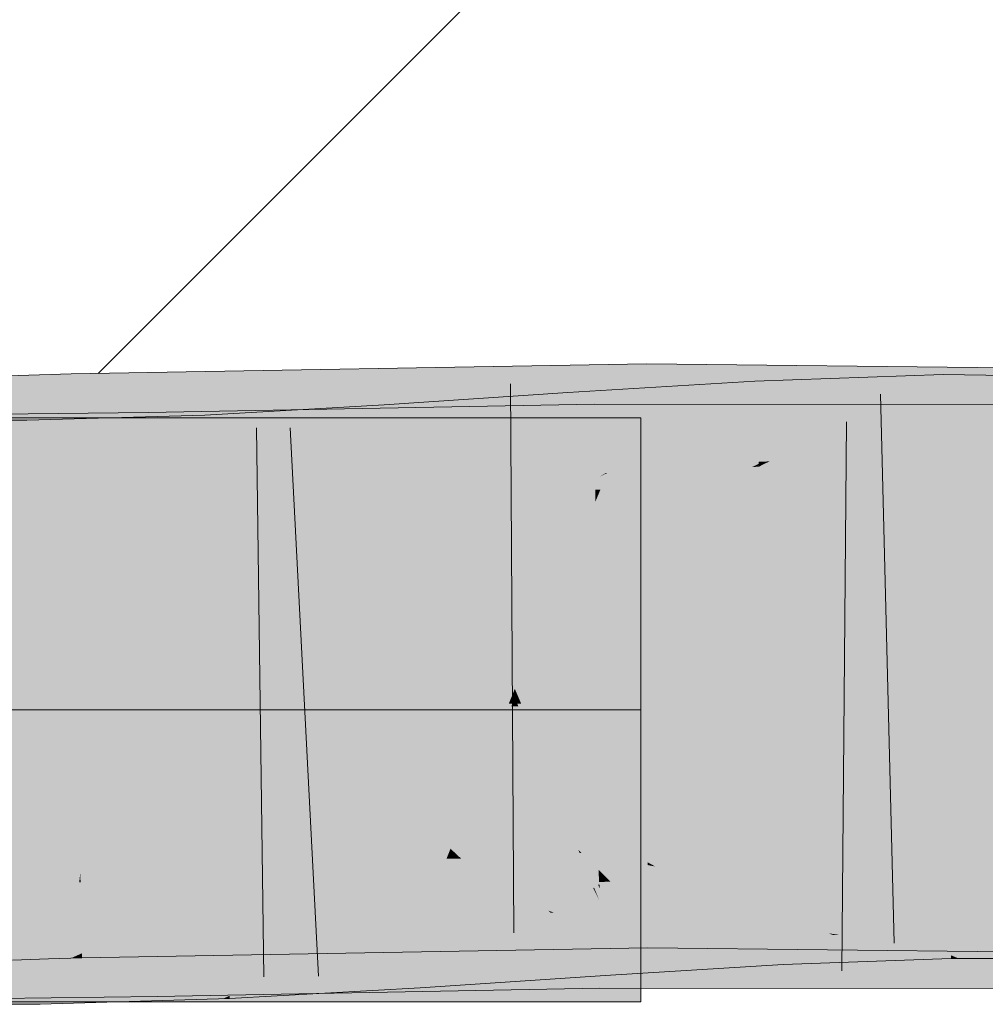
# Model space of a CAD drawing. Extents: x -620 to 300, y 62 to 1162.
# Tile 176 of 256: x 175.91 to 176.323, y 828.6 to 829.022. Entities that reach past the tile are written whole.
import ezdxf
from ezdxf.lldxf.tags import DXFTag

# ---------------------------------------------------------------- set-up
doc = ezdxf.new("R2010")
doc.units = 0
doc.layers.get('0').update_dxf_attribs({"lineweight": 13})
for name, color, linetype, lineweight, true_color in [('E_Detail_Wandschraffur', 7, 'Continuous', 5, 0xc0c0c0), ('E_Leerrohr 25-A06G955E8I', 7, 'Continuous', 9, 0xff8000), ('E_Leerrohr 25-Shading', 7, 'Continuous', 9, 0xff8000)]:
    doc.layers.add(name, color=color, linetype=linetype, lineweight=lineweight, true_color=true_color)
tags = doc.linetypes.add('STRICHPUNKT2-A06G955F8I', pattern=[12.7, 6.35, -3.175, 0, -3.175]).pattern_tags.tags
tags[10:11] = [DXFTag(74, 4), DXFTag(75, 0), DXFTag(340, '0'), DXFTag(46, 0.0), DXFTag(50, 0.0), DXFTag(44, 0.0), DXFTag(45, 0.0)]
tags[8:9] = [DXFTag(74, 4), DXFTag(75, 0), DXFTag(340, '0'), DXFTag(46, 0.0), DXFTag(50, 0.0), DXFTag(44, 0.0), DXFTag(45, 0.0)]
tags[6:7] = [DXFTag(74, 4), DXFTag(75, 0), DXFTag(340, '0'), DXFTag(46, 0.0), DXFTag(50, 0.0), DXFTag(44, 0.0), DXFTag(45, 0.0)]
tags[4:5] = [DXFTag(74, 4), DXFTag(75, 0), DXFTag(340, '0'), DXFTag(46, 0.0), DXFTag(50, 0.0), DXFTag(44, 0.0), DXFTag(45, 0.0)]

# ---------------------------------------------------------------- blocks, each defined once
blk = doc.blocks.new('Shading-A06G94UZ8I', base_point=(176.13742, 828.71082))
at = {"layer": 'E_Leerrohr 25-Shading', "color": 43, "true_color": 0xd7ab7f}
for points in [[(175.93169, 828.87036), (175.99661, 828.87152), (175.93169, 828.87036)], [(175.93169, 828.87036), (176.07025, 828.83966), (175.99661, 828.87152), (176.07651, 828.83978)], [(176.12318, 828.84045), (176.17815, 828.84631), (175.99661, 828.87152), (176.17809, 828.87469)], [(176.12318, 828.84045), (175.99661, 828.87152), (176.07727, 828.83948)], [(176.24661, 828.8739), (176.17809, 828.87469), (176.17815, 828.84631)], [(176.17815, 828.84631), (176.17815, 828.84167), (176.24661, 828.8739), (176.18484, 828.84155)], [(176.24661, 828.8739), (176.18484, 828.84155), (176.24312, 828.84558), (176.20599, 828.84131)], [(176.24661, 828.8739), (176.24312, 828.84558), (176.31161, 828.87317)], [(176.31161, 828.87317), (176.24312, 828.84558), (176.43652, 828.87183), (176.43619, 828.86792)], [(175.91364, 828.86981), (175.89766, 828.8692), (175.91475, 828.83673), (175.89885, 828.83575)], [(175.93169, 828.87036), (175.91364, 828.86981), (175.93228, 828.83765), (175.91475, 828.83673)], [(176.07025, 828.83966), (175.93169, 828.87036), (176.01149, 828.83868)], [(176.00827, 828.83997), (175.93169, 828.87036), (175.93228, 828.83765)], [(176.16045, 828.82788), (176.22433, 828.86725), (176.14665, 828.8269), (176.14438, 828.86237)], [(176.22478, 828.85815), (176.22433, 828.86725), (176.16121, 828.82794), (176.16045, 828.82788)], [(176.24661, 828.86804), (176.22433, 828.86725), (176.22478, 828.85815)], [(176.24983, 828.84253), (176.30495, 828.87012), (176.22478, 828.85815), (176.24661, 828.86804)], [(176.3054, 828.83612), (176.30498, 828.86737), (176.23062, 828.83289), (176.24983, 828.84253)], [(176.24312, 828.84558), (176.3504, 828.83936), (176.43619, 828.86792), (176.43369, 828.83905)], [(176.30498, 828.86737), (176.30495, 828.87012), (176.24983, 828.84253)], [(176.31161, 828.87), (176.30495, 828.87012), (176.30498, 828.86737)], [(176.31085, 828.83569), (176.39267, 828.86884), (176.30498, 828.86737), (176.31161, 828.87)], [(176.31085, 828.83569), (176.30498, 828.86737), (176.30542, 828.83569)], [(176.38937, 828.83521), (176.39267, 828.86884), (176.31085, 828.83569)], [(176.14438, 828.86237), (176.06564, 828.85706), (176.08501, 828.82166), (176.06746, 828.82776)], [(176.14665, 828.8269), (176.14438, 828.86237), (176.08531, 828.8219)], [(176.08501, 828.81946), (176.1561, 828.82074), (175.99661, 828.85443), (176.15576, 828.85736)], [(176.03021, 828.85504), (175.99661, 828.85315), (176.03075, 828.84094)], [(176.06746, 828.82776), (176.06564, 828.85706), (176.03075, 828.84094), (176.03021, 828.85504)], [(176.1561, 828.82074), (176.15823, 828.82074), (176.15576, 828.85736), (176.24661, 828.8573)], [(176.24661, 828.8573), (176.15823, 828.82074), (176.31161, 828.8573), (176.22324, 828.82074)], [(176.22601, 828.8327), (176.22478, 828.85815), (176.16122, 828.82794)], [(176.22324, 828.82074), (176.34915, 828.82068), (176.31161, 828.8573), (176.35001, 828.85724)], [(176.22824, 828.83282), (176.24983, 828.84253), (176.22601, 828.8327), (176.22478, 828.85815)], [(175.78162, 828.815), (175.96519, 828.81726), (175.93163, 828.85345), (175.96484, 828.84009)], [(175.78162, 828.815), (175.93163, 828.85345), (175.78162, 828.85162)], [(175.8934, 828.85052), (175.89333, 828.8139), (175.91269, 828.85052), (175.91353, 828.8139)], [(175.93163, 828.85107), (175.91269, 828.85052), (175.99042, 828.8161), (175.91353, 828.8139)], [(175.96484, 828.84009), (175.96463, 828.85382), (175.93163, 828.85345)], [(175.98885, 828.85272), (175.93163, 828.85107), (175.98988, 828.82861)], [(175.93163, 828.85107), (175.99042, 828.8161), (175.98988, 828.82861)], [(175.96463, 828.85382), (176.08501, 828.81946), (175.99661, 828.85443)], [(175.96463, 828.85382), (175.96484, 828.84009), (176.08501, 828.81946), (176.02, 828.81824)], [(175.98988, 828.82861), (175.99661, 828.85315), (175.98885, 828.85272)], [(175.98988, 828.82861), (176.03139, 828.82428), (175.99661, 828.85315), (176.0309, 828.83746)], [(176.03076, 828.84094), (175.99661, 828.85315), (176.0309, 828.83746)], [(176.16678, 828.84143), (176.17815, 828.84631), (176.12318, 828.84045)], [(176.17815, 828.84167), (176.17815, 828.84631), (176.16679, 828.84143)], [(176.23161, 828.84094), (176.24312, 828.84558), (176.20599, 828.84131)], [(176.24983, 828.84253), (176.22824, 828.83282), (176.23062, 828.83289)], [(176.3504, 828.83936), (176.24312, 828.84558), (176.23161, 828.84094)], [(176.02, 828.83527), (176.00827, 828.83997), (175.93236, 828.83374), (175.93228, 828.83765)], [(175.96484, 828.84009), (175.96519, 828.81726), (176.02, 828.81824)], [(176.02, 828.83527), (176.08501, 828.83643), (176.01149, 828.83868), (176.07025, 828.83966)], [(176.06746, 828.82776), (176.03076, 828.84094), (176.06792, 828.82056), (176.0309, 828.83746)], [(176.07025, 828.83966), (176.08501, 828.83643), (176.07651, 828.83978)], [(176.08501, 828.83643), (176.12318, 828.84045), (176.07727, 828.83948)], [(176.15823, 828.83771), (176.16678, 828.84143), (176.08501, 828.83643), (176.12318, 828.84045)], [(176.15823, 828.83771), (176.17816, 828.83807), (176.16679, 828.84143), (176.17815, 828.84167)], [(176.17815, 828.84167), (176.17816, 828.83807), (176.18484, 828.84155)], [(176.18484, 828.84155), (176.17816, 828.83807), (176.20599, 828.84131)], [(176.22324, 828.83759), (176.23161, 828.84094), (176.17816, 828.83807), (176.20599, 828.84131)], [(176.22885, 828.83984), (176.22324, 828.83759), (176.32193, 828.83948), (176.32201, 828.83649)], [(176.22885, 828.83984), (176.3504, 828.83936), (176.23161, 828.84094)], [(176.32201, 828.83649), (176.46576, 828.8349), (176.32193, 828.83948), (176.46588, 828.83893)], [(175.89885, 828.83575), (175.89897, 828.83264), (175.91475, 828.83673), (175.91486, 828.83319)], [(175.91475, 828.83673), (175.91486, 828.83319), (175.93228, 828.83765), (175.93236, 828.83374)], [(176.03139, 828.82428), (176.06792, 828.82056), (176.0309, 828.83746)], [(176.2261, 828.83063), (176.30545, 828.8335), (176.22809, 828.83167), (176.30542, 828.83569)], [(176.22809, 828.83167), (176.30542, 828.83569), (176.23062, 828.83289), (176.3054, 828.83612)], [(176.30545, 828.8335), (176.31085, 828.83569), (176.30542, 828.83569)], [(176.3891, 828.8324), (176.38937, 828.83521), (176.30545, 828.8335), (176.31085, 828.83569)], [(176.22604, 828.83185), (176.22601, 828.8327), (176.15823, 828.82654), (176.16122, 828.82794)], [(176.22604, 828.83185), (176.15823, 828.82654), (176.22324, 828.83051)], [(176.22324, 828.83051), (176.2261, 828.83063), (176.22604, 828.83185)], [(176.22604, 828.83185), (176.22824, 828.83282), (176.22601, 828.8327)], [(176.22824, 828.83282), (176.22604, 828.83185), (176.22809, 828.83167), (176.22606, 828.83154)], [(176.22606, 828.83154), (176.2261, 828.83063), (176.22809, 828.83167)], [(176.22824, 828.83282), (176.22809, 828.83167), (176.23062, 828.83289)], [(176.02, 828.81781), (176.0316, 828.81848), (175.98988, 828.82861), (176.03139, 828.82428)], [(175.98988, 828.82861), (175.99042, 828.8161), (176.02, 828.81781)], [(176.06746, 828.82776), (176.06792, 828.82056), (176.08501, 828.82166)], [(176.14671, 828.82587), (176.14665, 828.8269), (176.08501, 828.82166), (176.08531, 828.8219)], [(176.15823, 828.82654), (176.16045, 828.82788), (176.14671, 828.82587), (176.14665, 828.8269)], [(176.16045, 828.82788), (176.15823, 828.82654), (176.16121, 828.82794)], [(176.0316, 828.81848), (176.06792, 828.82056), (176.03139, 828.82428)], [(176.15823, 828.66095), (176.11604, 828.66016), (176.17856, 828.65283), (176.15034, 828.65491)], [(176.15823, 828.66095), (176.17856, 828.65283), (176.1716, 828.66113), (176.17854, 828.6601)], [(176.17854, 828.6601), (176.17854, 828.66125), (176.1716, 828.66113)], [(176.18179, 828.65948), (176.17854, 828.66125), (176.17854, 828.6601)], [(176.2299, 828.6507), (176.22324, 828.66077), (176.18179, 828.65948), (176.17854, 828.66125)], [(176.25972, 828.64526), (176.22324, 828.66077), (176.2299, 828.6507)], [(176.2926, 828.63129), (176.46036, 828.6582), (176.22324, 828.66077)], [(175.92084, 828.65576), (175.92082, 828.65649), (175.90533, 828.65533), (175.9053, 828.65594)], [(175.93553, 828.65619), (175.93562, 828.65698), (175.92084, 828.65576), (175.92082, 828.65649)], [(175.93564, 828.65619), (175.93562, 828.65698), (175.93553, 828.65619)], [(176.01584, 828.65668), (176.02, 828.65851), (175.93564, 828.65619), (175.93562, 828.65698)], [(175.93571, 828.65265), (176.00478, 828.65192), (175.93564, 828.65619), (176.01584, 828.65668)], [(175.97206, 828.63477), (176.03159, 828.63654), (176.02, 828.65851), (176.08501, 828.65961)], [(175.97206, 828.63477), (176.02, 828.65851), (175.97717, 828.64001)], [(176.03159, 828.63654), (176.13695, 828.63971), (176.08501, 828.65961), (176.13612, 828.64056)], [(176.11604, 828.66016), (176.08501, 828.65961), (176.11913, 828.65717)], [(176.11913, 828.65717), (176.08501, 828.65961), (176.13612, 828.64056)], [(176.15034, 828.65491), (176.11604, 828.66016), (176.11913, 828.65717)], [(176.17859, 828.64099), (176.15034, 828.65491), (176.13612, 828.64056), (176.11913, 828.65717)], [(176.20779, 828.6452), (176.18179, 828.65948), (176.17856, 828.65283), (176.17854, 828.6601)], [(176.23708, 828.63989), (176.2299, 828.6507), (176.20779, 828.6452), (176.18179, 828.65948)], [(176.27322, 828.63477), (176.30789, 828.65674), (176.23489, 828.64923), (176.23466, 828.65405)], [(176.30836, 828.62146), (176.30789, 828.65674), (176.27322, 828.63477)], [(176.45924, 828.62158), (176.46036, 828.6582), (176.31161, 828.62323), (176.2926, 828.63129)], [(176.37183, 828.65649), (176.30789, 828.65674), (176.31161, 828.62012), (176.30836, 828.62146)], [(176.37183, 828.65649), (176.31161, 828.62012), (176.36824, 828.62006)], [(175.90544, 828.6524), (175.92094, 828.65253), (175.90533, 828.65533), (175.92084, 828.65576)], [(175.92162, 828.63287), (175.92094, 828.65253), (175.90617, 828.63196), (175.90544, 828.6524)], [(175.92094, 828.65253), (175.93515, 828.65265), (175.92084, 828.65576), (175.93553, 828.65619)], [(175.92162, 828.63287), (175.93306, 828.63354), (175.92094, 828.65253), (175.93515, 828.65265)], [(175.93306, 828.63354), (175.93607, 828.63367), (175.93515, 828.65265), (175.93571, 828.65265)], [(175.93515, 828.65265), (175.93571, 828.65265), (175.93553, 828.65619), (175.93564, 828.65619)], [(175.93607, 828.63367), (175.96457, 828.63452), (175.93571, 828.65265), (176.00478, 828.65192)], [(176.15034, 828.65491), (176.17859, 828.64099), (176.17857, 828.65057)], [(176.17856, 828.65283), (176.15034, 828.65491), (176.17857, 828.65057)], [(176.22324, 828.65338), (176.17162, 828.65027), (176.23489, 828.64923), (176.17938, 828.64941)], [(176.18803, 828.64886), (176.17856, 828.65283), (176.17857, 828.65057)], [(176.20779, 828.6452), (176.17856, 828.65283), (176.18802, 828.64886)], [(176.23489, 828.64923), (176.23466, 828.65405), (176.22324, 828.65338)], [(176.14693, 828.64337), (176.15802, 828.64941), (176.1161, 828.64661)], [(176.15849, 828.64215), (176.15802, 828.64941), (176.14693, 828.64337)], [(176.18259, 828.63947), (176.15823, 828.64941), (176.15849, 828.64215), (176.15802, 828.64941)], [(176.17162, 828.65027), (176.15823, 828.64941), (176.17938, 828.64941)], [(176.188, 828.63892), (176.15823, 828.64941), (176.18259, 828.63947)], [(176.23566, 828.63361), (176.15823, 828.64941), (176.188, 828.63892)], [(176.23566, 828.63361), (176.23518, 828.64319), (176.15823, 828.64941), (176.17938, 828.64941)], [(176.17857, 828.65057), (176.17859, 828.64099), (176.18311, 828.64972), (176.19202, 828.64075)], [(176.23518, 828.64319), (176.23489, 828.64923), (176.17938, 828.64941)], [(176.19202, 828.64075), (176.20778, 828.64044), (176.18311, 828.64972), (176.18803, 828.64886)], [(176.18802, 828.64886), (176.20778, 828.64044), (176.20779, 828.6452), (176.21684, 828.64026)], [(176.27402, 828.63922), (176.25972, 828.64526), (176.23708, 828.63989), (176.2299, 828.6507)], [(176.24477, 828.64191), (176.23489, 828.64923), (176.23518, 828.64319)], [(176.23489, 828.64923), (176.24477, 828.64191), (176.25972, 828.63989)], [(176.03827, 828.63605), (176.07903, 828.6416), (176.03806, 828.64178), (176.07886, 828.6441)], [(176.08501, 828.64453), (176.07886, 828.6441), (176.07903, 828.6416)], [(176.07903, 828.6416), (176.1161, 828.64661), (176.08501, 828.64453)], [(176.1161, 828.64661), (176.07903, 828.6416), (176.12967, 828.63397), (176.09097, 828.61292)], [(176.1161, 828.64661), (176.12967, 828.63397), (176.14693, 828.64337)], [(176.15768, 828.64398), (176.11612, 828.64325), (176.15775, 828.63684)], [(176.15823, 828.64398), (176.15768, 828.64398), (176.18797, 828.63165), (176.15775, 828.63684)], [(176.18797, 828.63165), (176.17163, 828.64398), (176.15823, 828.64398)], [(176.18797, 828.63165), (176.29889, 828.61261), (176.17163, 828.64398), (176.2597, 828.62885)], [(176.2597, 828.62885), (176.22324, 828.64398), (176.17163, 828.64398)], [(176.20779, 828.6452), (176.21684, 828.64026), (176.23708, 828.63989)], [(176.31161, 828.6073), (176.34422, 828.6073), (176.22324, 828.64398), (176.34506, 828.64392)], [(175.96793, 828.6405), (175.78162, 828.60162), (175.96825, 828.61902), (175.9348, 828.6048)], [(175.78162, 828.60162), (175.96793, 828.6405), (175.78162, 828.63818)], [(175.96457, 828.63452), (175.97206, 828.63477), (175.97717, 828.64001)], [(175.96793, 828.6405), (175.96825, 828.61902), (176.02, 828.64142)], [(176.00154, 828.60651), (176.08501, 828.64264), (175.96834, 828.61389), (175.97469, 828.62036)], [(176.02, 828.64142), (175.97722, 828.62292), (176.08501, 828.64264), (175.97469, 828.62036)], [(175.99661, 828.62146), (176.17862, 828.62469), (176.03159, 828.63654), (176.1382, 828.63977)], [(176.02, 828.64075), (175.99797, 828.63953), (175.99837, 828.63055)], [(175.99837, 828.63055), (176.03827, 828.63605), (176.02, 828.64075), (176.03806, 828.64178)], [(176.11612, 828.64325), (176.08501, 828.64264), (176.1489, 828.61121), (176.00154, 828.60651)], [(176.03876, 828.62262), (176.07903, 828.6416), (176.03827, 828.63605)], [(176.08087, 828.61176), (176.07903, 828.6416), (176.03932, 828.60773), (176.03876, 828.62262)], [(176.09097, 828.61292), (176.07903, 828.6416), (176.08087, 828.61176)], [(176.15797, 828.61145), (176.11612, 828.64325), (176.1489, 828.61121)], [(176.11612, 828.64325), (176.15797, 828.61145), (176.15775, 828.63684)], [(176.14693, 828.64337), (176.12967, 828.63397), (176.15985, 828.62085), (176.14554, 828.6192)], [(176.17859, 828.64099), (176.13612, 828.64056), (176.1382, 828.63977)], [(176.13695, 828.63971), (176.1382, 828.63977), (176.13612, 828.64056)], [(176.1382, 828.63977), (176.17862, 828.62469), (176.17859, 828.64099)], [(176.14693, 828.64337), (176.15985, 828.62085), (176.15849, 828.64215)], [(176.15849, 828.64215), (176.15985, 828.62085), (176.1834, 828.63916), (176.19861, 828.62488)], [(176.15849, 828.64215), (176.1834, 828.63916), (176.18259, 828.63947)], [(176.24661, 828.6239), (176.20778, 828.64044), (176.17862, 828.62469), (176.17859, 828.64099)], [(176.20778, 828.64044), (176.24661, 828.6239), (176.21684, 828.64026)], [(176.21684, 828.64026), (176.24661, 828.6239), (176.27402, 828.63922), (176.2926, 828.63129)], [(176.23566, 828.63361), (176.26038, 828.63025), (176.23518, 828.64319), (176.24477, 828.64191)], [(176.24477, 828.64191), (176.27322, 828.63477), (176.25972, 828.63989)], [(176.24477, 828.64191), (176.26038, 828.63025), (176.27322, 828.63477), (176.26675, 828.63068)], [(175.89293, 828.63708), (175.89284, 828.60052), (175.91759, 828.63721), (175.91843, 828.60059)], [(175.99763, 828.63025), (175.99797, 828.63953), (175.91843, 828.60059), (175.91759, 828.63721)], [(175.93626, 828.62231), (175.99661, 828.62146), (175.96457, 828.63452), (176.03159, 828.63654)], [(175.99837, 828.63055), (175.99797, 828.63953), (175.99763, 828.63025)], [(175.9995, 828.60413), (176.03876, 828.62262), (175.99837, 828.63055), (176.03827, 828.63605)], [(176.18312, 828.63251), (176.15775, 828.63684), (176.20419, 828.61145), (176.15797, 828.61145)], [(176.21439, 828.62653), (176.22102, 828.6272), (176.18259, 828.63947), (176.188, 828.63892)], [(176.19861, 828.62488), (176.21439, 828.62653), (176.1834, 828.63916)], [(176.188, 828.63892), (176.22102, 828.6272), (176.23566, 828.63361), (176.23589, 828.62872)], [(175.90617, 828.63196), (175.90662, 828.61938), (175.92162, 828.63287), (175.92204, 828.61993)], [(175.93163, 828.62024), (175.93306, 828.63354), (175.92204, 828.61993), (175.92162, 828.63287)], [(175.93626, 828.62231), (175.93607, 828.63367), (175.93163, 828.62024), (175.93306, 828.63354)], [(175.93626, 828.62231), (175.96457, 828.63452), (175.93607, 828.63367)], [(176.12967, 828.63397), (176.09097, 828.61292), (176.14554, 828.6192)], [(176.18797, 828.63165), (176.18312, 828.63251), (176.23679, 828.61145), (176.20419, 828.61145)], [(176.23679, 828.61145), (176.27661, 828.61139), (176.18797, 828.63165), (176.25589, 828.62)], [(176.23566, 828.63361), (176.23589, 828.62872), (176.25592, 828.63086), (176.25792, 828.63013)], [(176.24661, 828.61786), (176.28165, 828.63159), (176.26675, 828.63068)], [(176.24661, 828.61786), (176.3084, 828.62012), (176.28165, 828.63159), (176.30836, 828.62146)], [(176.2926, 828.63129), (176.24661, 828.6239), (176.31161, 828.62323)], [(176.28165, 828.63159), (176.27322, 828.63477), (176.26675, 828.63068)], [(175.99763, 828.63025), (175.91843, 828.60059), (175.93163, 828.60095)], [(175.95836, 828.60175), (175.99661, 828.60284), (175.97722, 828.62115), (175.99763, 828.63025)], [(175.9995, 828.60413), (175.99837, 828.63055), (175.99661, 828.60284), (175.99763, 828.63025)], [(176.23622, 828.62183), (176.22102, 828.6272), (176.23643, 828.61749), (176.21439, 828.62653)], [(176.22102, 828.6272), (176.23622, 828.62183), (176.23589, 828.62872)], [(176.23622, 828.62183), (176.24661, 828.61786), (176.23589, 828.62872), (176.26675, 828.63068)], [(176.25792, 828.63013), (176.26038, 828.63025), (176.25592, 828.63086)], [(175.97722, 828.62292), (175.96825, 828.61902), (175.97469, 828.62036)], [(176.23643, 828.61749), (176.21439, 828.62653), (176.16037, 828.61292), (176.15985, 828.62085)], [(175.93163, 828.62024), (175.93631, 828.62042), (175.93626, 828.62231)], [(175.93163, 828.60095), (175.95836, 828.60175), (175.97722, 828.62115)], [(175.96834, 828.61389), (175.96825, 828.61902), (175.95988, 828.60529), (175.9348, 828.6048)], [(175.99661, 828.62146), (175.93626, 828.62231), (175.93631, 828.62042)], [(175.97469, 828.62036), (175.96825, 828.61902), (175.96834, 828.61389)], [(176.03876, 828.62262), (175.9995, 828.60413), (176.03932, 828.60773), (175.9995, 828.60388)], [(176.16037, 828.61292), (176.15985, 828.62085), (176.08113, 828.60754), (176.09097, 828.61292)], [(176.23622, 828.62183), (176.23643, 828.61749), (176.24661, 828.61786)], [(176.27661, 828.61139), (176.30183, 828.61139), (176.25589, 828.62), (176.29889, 828.61261)], [(176.30836, 828.62146), (176.3084, 828.62012), (176.31161, 828.62012)], [(175.96846, 828.60547), (175.96834, 828.61389), (175.95988, 828.60529)], [(176.00154, 828.60651), (175.96834, 828.61389), (175.96846, 828.60547)], [(175.9995, 828.60388), (175.99954, 828.60291), (176.08087, 828.61176), (176.08113, 828.60754)], [(176.15797, 828.61145), (176.03931, 828.60773), (176.15802, 828.60736), (176.0394, 828.60516)], [(176.08113, 828.60754), (176.09097, 828.61292), (176.08087, 828.61176)], [(176.15797, 828.61145), (176.15802, 828.60736), (176.23679, 828.61145), (176.24661, 828.60736)], [(176.23679, 828.61145), (176.24661, 828.60736), (176.30183, 828.61139), (176.31161, 828.6073)], [(175.96846, 828.60547), (175.96849, 828.60388), (176.00154, 828.60651), (175.99661, 828.60437)], [(176.03931, 828.60773), (176.00154, 828.60651), (176.0394, 828.60516), (175.99661, 828.60437)], [(175.78162, 828.60162), (175.93163, 828.60339), (175.9348, 828.6048)], [(175.9348, 828.6048), (175.93163, 828.60339), (175.96846, 828.60547), (175.96849, 828.60388)], [(175.99661, 828.60284), (175.99954, 828.60291), (175.9995, 828.60413)]]:
    blk.add_solid(points, dxfattribs=at)
at = {"layer": 'E_Leerrohr 25-Shading', "color": 31, "true_color": 0xecb67f}
for points in [[(175.78162, 828.85162), (175.78162, 828.72662), (175.93163, 828.85162), (176.05663, 828.72662)], [(175.78162, 828.85162), (175.78162, 828.72662), (175.93163, 828.85162), (176.05663, 828.72662)], [(175.78162, 828.85162), (175.78162, 828.72662), (175.93163, 828.85162), (176.05663, 828.72662)], [(175.78162, 828.85162), (175.78162, 828.72662), (175.93163, 828.85162), (176.05663, 828.72662)], [(176.05663, 828.72662), (176.12161, 828.72662), (175.93163, 828.85162), (175.99661, 828.85162)], [(176.05663, 828.72662), (176.12161, 828.72662), (175.93163, 828.85162), (175.99661, 828.85162)], [(176.05663, 828.72662), (176.12161, 828.72662), (175.93163, 828.85162), (175.99661, 828.85162)], [(176.05663, 828.72662), (176.12161, 828.72662), (175.93163, 828.85162), (175.99661, 828.85162)], [(175.99661, 828.85162), (176.12161, 828.72662), (176.17561, 828.85162), (176.17561, 828.78058)], [(175.99661, 828.85162), (176.12161, 828.72662), (176.17561, 828.85162), (176.17561, 828.78058)], [(175.99661, 828.85162), (176.12161, 828.72662), (176.17561, 828.85162), (176.17561, 828.78058)], [(175.99661, 828.85162), (176.12161, 828.72662), (176.17561, 828.85162), (176.17561, 828.78058)], [(176.12161, 828.72662), (176.17561, 828.72662), (176.17561, 828.78058)], [(176.12161, 828.72662), (176.17561, 828.72662), (176.17561, 828.78058)], [(176.12161, 828.72662), (176.17561, 828.72662), (176.17561, 828.78058)], [(176.12161, 828.72662), (176.17561, 828.72662), (176.17561, 828.78058)], [(175.78162, 828.72662), (175.78162, 828.60162), (176.05663, 828.72662), (175.93163, 828.60162)], [(175.78162, 828.72662), (175.78162, 828.60162), (176.05663, 828.72662), (175.93163, 828.60162)], [(175.78162, 828.72662), (175.78162, 828.60162), (176.05663, 828.72662), (175.93163, 828.60162)], [(175.78162, 828.72662), (175.78162, 828.60162), (176.05663, 828.72662), (175.93163, 828.60162)], [(175.93163, 828.60162), (175.99661, 828.60162), (176.05663, 828.72662), (176.12161, 828.72662)], [(175.93163, 828.60162), (175.99661, 828.60162), (176.05663, 828.72662), (176.12161, 828.72662)], [(175.93163, 828.60162), (175.99661, 828.60162), (176.05663, 828.72662), (176.12161, 828.72662)], [(175.93163, 828.60162), (175.99661, 828.60162), (176.05663, 828.72662), (176.12161, 828.72662)], [(176.12161, 828.72662), (175.99661, 828.60162), (176.17561, 828.67261), (176.17561, 828.60162)], [(176.12161, 828.72662), (175.99661, 828.60162), (176.17561, 828.67261), (176.17561, 828.60162)], [(176.12161, 828.72662), (175.99661, 828.60162), (176.17561, 828.67261), (176.17561, 828.60162)], [(176.12161, 828.72662), (175.99661, 828.60162), (176.17561, 828.67261), (176.17561, 828.60162)], [(176.12161, 828.72662), (176.17561, 828.67261), (176.17561, 828.72662)], [(176.12161, 828.72662), (176.17561, 828.67261), (176.17561, 828.72662)], [(176.12161, 828.72662), (176.17561, 828.67261), (176.17561, 828.72662)], [(176.12161, 828.72662), (176.17561, 828.67261), (176.17561, 828.72662)]]:
    blk.add_solid(points, dxfattribs=at)
at = {"layer": 'E_Leerrohr 25-Shading', "color": 31, "true_color": 0xfabd7f}
for points in [[(176.15823, 828.83771), (176.08501, 828.83643), (176.12161, 828.74866)], [(176.17834, 828.74969), (176.17816, 828.83807), (176.12161, 828.74866), (176.15823, 828.83771)], [(176.22324, 828.83759), (176.17816, 828.83807), (176.18661, 828.74957), (176.17834, 828.74969)], [(175.91486, 828.83319), (175.91783, 828.74487), (175.93236, 828.83374), (175.93399, 828.74536)], [(176.02, 828.83527), (175.93236, 828.83374), (176.05663, 828.74756), (175.93399, 828.74536)], [(176.12161, 828.74866), (176.08501, 828.83643), (176.05663, 828.74756), (176.02, 828.83527)], [(176.46407, 828.77936), (176.46576, 828.8349), (176.18661, 828.74957), (176.22324, 828.83759)], [(176.30545, 828.8335), (176.2261, 828.83063), (176.30664, 828.7467), (176.23022, 828.74573)], [(176.3891, 828.8324), (176.30545, 828.8335), (176.3808, 828.74799), (176.30666, 828.74603)], [(175.89897, 828.83264), (175.90215, 828.74432), (175.91486, 828.83319), (175.91783, 828.74487)], [(176.15823, 828.82654), (176.2204, 828.82343), (176.22324, 828.83051)], [(176.23022, 828.74573), (176.2261, 828.83063), (176.18863, 828.74469), (176.2204, 828.82343)], [(176.2204, 828.82343), (176.2261, 828.83063), (176.22324, 828.83051)], [(176.1243, 828.74225), (176.14825, 828.80182), (176.08501, 828.82166), (176.14671, 828.82587)], [(176.15823, 828.82654), (176.14671, 828.82587), (176.14825, 828.80182)], [(176.14825, 828.80182), (176.15198, 828.74377), (176.15823, 828.82654), (176.15277, 828.74384)], [(176.15823, 828.82654), (176.15277, 828.74384), (176.2204, 828.82343), (176.15736, 828.7439)], [(176.11888, 828.742), (176.08501, 828.82166), (176.07291, 828.74005), (176.06792, 828.82056)], [(176.1243, 828.74225), (176.08501, 828.82166), (176.11888, 828.742)], [(176.18863, 828.74469), (176.2204, 828.82343), (176.15736, 828.7439)], [(175.96657, 828.72888), (175.96519, 828.81726), (175.78162, 828.72662), (175.78162, 828.815)], [(175.96519, 828.81726), (175.96657, 828.72888), (176.02, 828.81824), (176.05663, 828.73053)], [(176.02, 828.81781), (175.99042, 828.8161), (176.05663, 828.73138), (175.9942, 828.72778)], [(176.06792, 828.82056), (176.02, 828.81781), (176.07339, 828.7323), (176.05663, 828.73138)], [(176.05663, 828.73053), (176.12161, 828.73175), (176.02, 828.81824), (176.08501, 828.81946)], [(176.08501, 828.81946), (176.12161, 828.73175), (176.1561, 828.82074), (176.15614, 828.81573)], [(176.15823, 828.82074), (176.1561, 828.82074), (176.15614, 828.81573)], [(176.15689, 828.73236), (176.15823, 828.82074), (176.15614, 828.81573)], [(176.15823, 828.82074), (176.15689, 828.73236), (176.22324, 828.82074), (176.18661, 828.73236)], [(176.18661, 828.73236), (176.34711, 828.7323), (176.22324, 828.82074), (176.34915, 828.82068)], [(175.89333, 828.8139), (175.89313, 828.72552), (175.91353, 828.8139), (175.91556, 828.72552)], [(175.91353, 828.8139), (175.91556, 828.72552), (175.99042, 828.8161), (175.9942, 828.72778)], [(176.12161, 828.73175), (176.15689, 828.73236), (176.15614, 828.81573)], [(176.15198, 828.74377), (176.14825, 828.80182), (176.12462, 828.74304)], [(176.46407, 828.77936), (176.18661, 828.74957), (176.4306, 828.74689)], [(176.17838, 828.74103), (176.17834, 828.74969), (176.125, 828.74054), (176.12161, 828.74866)], [(176.19019, 828.74097), (176.18661, 828.74957), (176.17838, 828.74103), (176.17834, 828.74969)], [(176.20274, 828.7442), (176.18661, 828.74957), (176.18867, 828.74463)], [(176.32407, 828.74805), (176.18661, 828.74957), (176.32426, 828.74072), (176.20274, 828.7442)], [(175.93416, 828.73682), (175.93399, 828.74536), (175.91812, 828.73639), (175.91783, 828.74487)], [(176.0531, 828.73895), (176.05663, 828.74756), (175.93416, 828.73682), (175.93399, 828.74536)], [(176.1181, 828.74011), (176.12161, 828.74866), (176.0531, 828.73895), (176.05663, 828.74756)], [(176.125, 828.7406), (176.12161, 828.74866), (176.11827, 828.74054)], [(176.18661, 828.73969), (176.23038, 828.74237), (176.18863, 828.74469), (176.23022, 828.74573)], [(176.23022, 828.74573), (176.23038, 828.74237), (176.30664, 828.7467), (176.30667, 828.74512)], [(176.30667, 828.74512), (176.23038, 828.74237), (176.30675, 828.73962), (176.2305, 828.74005)], [(176.32407, 828.74652), (176.30666, 828.74603), (176.38046, 828.74445), (176.30667, 828.74512)], [(176.38046, 828.74445), (176.30667, 828.74512), (176.37979, 828.73761), (176.30675, 828.73962)], [(175.91812, 828.73639), (175.91783, 828.74487), (175.90244, 828.73602), (175.90215, 828.74432)], [(176.12161, 828.73553), (176.11888, 828.742), (176.07339, 828.7323), (176.07291, 828.74005)], [(176.12161, 828.73553), (176.1243, 828.74225), (176.11888, 828.742)], [(176.12161, 828.73553), (176.15237, 828.73761), (176.12462, 828.74304), (176.15198, 828.74377)], [(176.12811, 828.73309), (176.17839, 828.73334), (176.125, 828.74054), (176.17838, 828.74103)], [(176.15198, 828.74377), (176.15237, 828.73761), (176.15277, 828.74384)], [(176.18661, 828.73969), (176.18863, 828.74469), (176.15237, 828.73761), (176.15736, 828.7439)], [(176.15277, 828.74384), (176.15237, 828.73761), (176.15736, 828.7439)], [(176.17839, 828.73334), (176.19333, 828.73334), (176.17838, 828.74103), (176.19019, 828.74097)], [(176.2305, 828.74005), (176.23038, 828.74237), (176.18661, 828.73969)], [(176.18867, 828.74463), (176.19017, 828.74097), (176.20274, 828.7442), (176.21286, 828.74084)], [(176.21286, 828.74084), (176.19017, 828.74097), (176.46036, 828.6582), (176.21869, 828.67181)], [(176.34766, 828.74005), (176.20274, 828.7442), (176.21286, 828.74084)], [(176.4398, 828.73737), (176.34766, 828.74005), (176.46036, 828.6582), (176.21286, 828.74084)], [(175.93423, 828.73212), (175.93416, 828.73682), (175.91827, 828.73193), (175.91812, 828.73639)], [(175.93423, 828.73212), (176.05052, 828.73273), (175.93416, 828.73682), (176.0531, 828.73895)], [(176.05052, 828.73273), (176.11519, 828.73303), (176.0531, 828.73895), (176.1181, 828.74011)], [(176.11519, 828.73303), (176.12811, 828.73309), (176.11827, 828.74054), (176.125, 828.7406)], [(176.15237, 828.73761), (176.12161, 828.73553), (176.15254, 828.73499), (176.12228, 828.73401)], [(176.18816, 828.73608), (176.18661, 828.73969), (176.15254, 828.73499), (176.15237, 828.73761)], [(176.23062, 828.73737), (176.2305, 828.74005), (176.18816, 828.73608), (176.18661, 828.73969)], [(176.18816, 828.73608), (176.21461, 828.67371), (176.23062, 828.73737), (176.23378, 828.6723)], [(176.30675, 828.73962), (176.2305, 828.74005), (176.30675, 828.73871), (176.23062, 828.73737)], [(176.30675, 828.73871), (176.23062, 828.73737), (176.30774, 828.66742), (176.23378, 828.6723)], [(176.37979, 828.73761), (176.30675, 828.73962), (176.37253, 828.6637), (176.30774, 828.66742)], [(175.91827, 828.73193), (175.91812, 828.73639), (175.90259, 828.73181), (175.90244, 828.73602)], [(176.04201, 828.71198), (176.05052, 828.73273), (175.93459, 828.71332), (175.93423, 828.73212)], [(176.05052, 828.73273), (176.04201, 828.71198), (176.11519, 828.73303), (176.1062, 828.71118)], [(176.12083, 828.73358), (176.12161, 828.73553), (176.07344, 828.73157), (176.07339, 828.7323)], [(176.07364, 828.72827), (176.11905, 828.72919), (176.07344, 828.73157), (176.12083, 828.73358)], [(176.13742, 828.71082), (176.12811, 828.73309), (176.1062, 828.71118), (176.11519, 828.73303)], [(176.11905, 828.72919), (176.1243, 828.72925), (176.12097, 828.73395), (176.12228, 828.73401)], [(176.12228, 828.73401), (176.12161, 828.73553), (176.12097, 828.73395)], [(176.15689, 828.73236), (176.12161, 828.73175), (176.15692, 828.72827), (176.12312, 828.72809)], [(176.12228, 828.73401), (176.1243, 828.72925), (176.15254, 828.73499), (176.15288, 828.72986)], [(176.12811, 828.73309), (176.13742, 828.71082), (176.17839, 828.73334), (176.17844, 828.71027)], [(176.15288, 828.72986), (176.19052, 828.73053), (176.15254, 828.73499), (176.18816, 828.73608)], [(176.15689, 828.73236), (176.15692, 828.72827), (176.18661, 828.73236), (176.18831, 828.72827)], [(176.20274, 828.71045), (176.19333, 828.73334), (176.17844, 828.71027), (176.17839, 828.73334)], [(176.18661, 828.73236), (176.21004, 828.67584), (176.34711, 828.7323), (176.34561, 828.66785)], [(175.96658, 828.72723), (175.96657, 828.72888), (175.78162, 828.72662)], [(175.91827, 828.73193), (175.90259, 828.73181), (175.91888, 828.71368), (175.90323, 828.71405)], [(175.93423, 828.73212), (175.91827, 828.73193), (175.93459, 828.71332), (175.91888, 828.71368)], [(176.05663, 828.73053), (175.96657, 828.72888), (176.05548, 828.72772), (175.96658, 828.72723)], [(176.05525, 828.72797), (176.05663, 828.73138), (175.99423, 828.72693), (175.9942, 828.72778)], [(176.07399, 828.72253), (176.07364, 828.72827), (176.05339, 828.72339), (176.05525, 828.72797)], [(176.07364, 828.72827), (176.07339, 828.7323), (176.05525, 828.72797), (176.05663, 828.73138)], [(176.05663, 828.73053), (176.05548, 828.72772), (176.12161, 828.73175), (176.12013, 828.72809)], [(176.1156, 828.72058), (176.11905, 828.72919), (176.07399, 828.72253), (176.07364, 828.72827)], [(176.11905, 828.72919), (176.1156, 828.72058), (176.1243, 828.72925), (176.12016, 828.72034)], [(176.12312, 828.72809), (176.12161, 828.73175), (176.12013, 828.72809)], [(176.1243, 828.72925), (176.12016, 828.72034), (176.12825, 828.71997)], [(176.15692, 828.72827), (176.12312, 828.72809), (176.15698, 828.72253), (176.12529, 828.7229)], [(176.15288, 828.72986), (176.1243, 828.72925), (176.15358, 828.71875), (176.12825, 828.71997)], [(176.19627, 828.71692), (176.19052, 828.73053), (176.15358, 828.71875), (176.15288, 828.72986)], [(176.18831, 828.72827), (176.15692, 828.72827), (176.19069, 828.72253), (176.15698, 828.72253)], [(175.78162, 828.63818), (175.96793, 828.6405), (175.78162, 828.72662), (175.96658, 828.72723)], [(175.91556, 828.72552), (175.89313, 828.72552), (175.91751, 828.64001), (175.89293, 828.63953)], [(175.9942, 828.72778), (175.91556, 828.72552), (175.99789, 828.64136), (175.91751, 828.64001)], [(176.05548, 828.72772), (175.96658, 828.72723), (176.05388, 828.72388), (175.96661, 828.72498)], [(175.96661, 828.72498), (175.96793, 828.6405), (176.05388, 828.72388), (176.02, 828.64142)], [(176.05339, 828.72339), (176.05525, 828.72797), (175.99429, 828.72571), (175.99423, 828.72693)], [(175.99429, 828.72571), (175.99789, 828.64136), (176.05339, 828.72339), (176.02034, 828.6416)], [(176.09409, 828.66473), (176.05388, 828.72388), (176.04808, 828.70972)], [(176.12013, 828.72809), (176.05548, 828.72772), (176.11804, 828.72302), (176.05388, 828.72388)], [(176.05388, 828.72388), (176.063, 828.71045), (176.07587, 828.72357)], [(176.12529, 828.7229), (176.12312, 828.72809), (176.11804, 828.72302), (176.12013, 828.72809)], [(176.05339, 828.72339), (176.04808, 828.71021), (176.07399, 828.72253), (176.07642, 828.68353)], [(176.063, 828.71045), (176.09091, 828.72339), (176.07587, 828.72357)], [(176.063, 828.71045), (176.09409, 828.66473), (176.09091, 828.72339), (176.11035, 828.70435)], [(176.09537, 828.72156), (176.07399, 828.72253), (176.09409, 828.66711), (176.07642, 828.68353)], [(176.11035, 828.70435), (176.11804, 828.72302), (176.09091, 828.72339)], [(176.09537, 828.72156), (176.09409, 828.66711), (176.11035, 828.70752)], [(176.12016, 828.72034), (176.1156, 828.72058), (176.09506, 828.6662), (176.09409, 828.66711)], [(176.14748, 828.66534), (176.11804, 828.72302), (176.0947, 828.6662)], [(176.15034, 828.66418), (176.12016, 828.72034), (176.09558, 828.66571), (176.09506, 828.6662)], [(176.1156, 828.72058), (176.09537, 828.72156), (176.11035, 828.70752)], [(176.12529, 828.7229), (176.11804, 828.72302), (176.14935, 828.66528), (176.14748, 828.66534)], [(176.12825, 828.71997), (176.12016, 828.72034), (176.15196, 828.66418), (176.15034, 828.66418)], [(176.1575, 828.66516), (176.15698, 828.72253), (176.14879, 828.66663), (176.12529, 828.7229)], [(176.15358, 828.71875), (176.12825, 828.71997), (176.15709, 828.66388), (176.14879, 828.67163)], [(176.1767, 828.66492), (176.19069, 828.72253), (176.1575, 828.66516), (176.15698, 828.72253)], [(176.21477, 828.66437), (176.19069, 828.72253), (176.1767, 828.66492)], [(176.21344, 828.6626), (176.15358, 828.71875), (176.15709, 828.664)], [(176.19627, 828.71692), (176.15358, 828.71875), (176.21941, 828.66241), (176.21344, 828.6626)], [(175.90323, 828.71405), (175.9053, 828.65594), (175.91888, 828.71368), (175.92082, 828.65649)], [(175.91888, 828.71368), (175.92082, 828.65649), (175.93459, 828.71332), (175.93562, 828.65698)], [(175.93562, 828.65698), (176.02, 828.65851), (175.93459, 828.71332), (176.04201, 828.71198)], [(176.06337, 828.71173), (176.04201, 828.71198), (176.08501, 828.65961), (176.02, 828.65851)], [(176.06337, 828.71173), (176.08501, 828.65961), (176.09407, 828.6817)], [(176.1062, 828.71118), (176.06337, 828.71173), (176.09407, 828.6817)], [(176.09409, 828.66473), (176.04808, 828.70972), (176.09351, 828.66333), (176.02853, 828.66217)], [(176.07642, 828.68353), (176.04808, 828.71021), (176.07771, 828.66272), (176.02869, 828.66223)], [(176.15749, 828.66162), (176.1062, 828.71118), (176.1138, 828.66235), (176.09407, 828.6817)], [(176.1062, 828.71118), (176.15823, 828.66095), (176.13742, 828.71082)], [(176.17844, 828.71027), (176.13742, 828.71082), (176.1716, 828.66113), (176.1488, 828.68353)], [(176.17844, 828.71027), (176.1716, 828.66113), (176.17854, 828.66125)], [(176.17854, 828.66125), (176.22324, 828.66077), (176.17844, 828.71027), (176.20274, 828.71045)], [(176.09409, 828.66711), (176.07642, 828.68353), (176.09238, 828.66284), (176.07771, 828.66272)], [(176.1488, 828.68353), (176.15823, 828.66095), (176.1716, 828.66113)], [(176.09407, 828.6817), (176.08501, 828.65961), (176.11604, 828.66016)], [(176.34561, 828.66785), (176.21004, 828.67584), (176.3455, 828.66266), (176.21477, 828.66437)], [(176.23378, 828.6723), (176.21461, 828.67371), (176.23428, 828.66205), (176.21941, 828.66241)], [(176.15695, 828.66406), (176.14879, 828.67163), (176.15196, 828.66418)], [(176.21869, 828.67181), (176.22324, 828.66077), (176.46036, 828.6582)], [(176.30774, 828.66742), (176.23378, 828.6723), (176.30783, 828.66052), (176.23428, 828.66205)], [(176.09506, 828.6662), (176.09409, 828.66711), (176.09349, 828.66284), (176.09238, 828.66284)], [(176.09863, 828.66284), (176.09506, 828.6662), (176.09349, 828.66284)], [(176.09409, 828.66473), (176.14748, 828.66534), (176.0947, 828.6662)], [(176.09409, 828.66473), (176.09856, 828.66339), (176.14748, 828.66534), (176.14803, 828.66425)], [(176.09558, 828.66571), (176.09863, 828.66284), (176.15034, 828.66418), (176.15088, 828.66327)], [(176.14935, 828.66528), (176.14748, 828.66534), (176.15556, 828.65039), (176.15512, 828.65033)], [(176.15019, 828.66528), (176.14879, 828.66663), (176.14935, 828.66528)], [(176.1575, 828.66516), (176.14879, 828.66663), (176.15019, 828.66528)], [(176.15761, 828.65283), (176.14935, 828.66528), (176.1546, 828.65271)], [(176.15761, 828.65283), (176.15756, 828.65802), (176.14935, 828.66528), (176.15019, 828.66528)], [(176.15756, 828.65802), (176.1575, 828.66516), (176.15019, 828.66528)], [(176.17163, 828.64398), (176.1767, 828.66492), (176.15756, 828.65802), (176.1575, 828.66516)], [(176.22324, 828.64398), (176.21477, 828.66437), (176.17163, 828.64398), (176.1767, 828.66492)], [(176.37253, 828.6637), (176.30774, 828.66742), (176.37215, 828.65973), (176.30783, 828.66052)], [(176.09351, 828.66333), (176.02853, 828.66217), (176.04698, 828.64197), (176.02, 828.64142)], [(176.02869, 828.66223), (176.02, 828.64075), (176.07771, 828.66272), (176.07886, 828.6441)], [(176.09351, 828.66333), (176.04698, 828.64197), (176.08595, 828.64496)], [(176.07771, 828.66272), (176.07886, 828.6441), (176.09238, 828.66284), (176.08501, 828.64453)], [(176.1161, 828.64661), (176.09863, 828.66284), (176.08501, 828.64453), (176.09349, 828.66284)], [(176.09238, 828.66284), (176.08501, 828.64453), (176.09349, 828.66284)], [(176.11224, 828.64697), (176.09554, 828.66333), (176.08595, 828.64496), (176.09349, 828.66333)], [(176.09554, 828.66333), (176.09409, 828.66473), (176.09349, 828.66333)], [(176.09856, 828.66339), (176.09409, 828.66473), (176.09554, 828.66333)], [(176.09554, 828.66333), (176.11191, 828.64734), (176.09856, 828.66339), (176.14383, 828.64954)], [(176.14803, 828.66425), (176.09856, 828.66339), (176.15512, 828.65033), (176.14383, 828.64954)], [(176.09863, 828.66284), (176.1161, 828.64661), (176.15088, 828.66327), (176.15799, 828.65002)], [(176.15823, 828.66095), (176.15749, 828.66162), (176.11604, 828.66016), (176.1138, 828.66235)], [(176.15034, 828.66418), (176.15799, 828.65002), (176.15196, 828.66418)], [(176.15788, 828.65167), (176.15709, 828.66388), (176.15196, 828.66418), (176.15695, 828.66406)], [(176.15788, 828.65167), (176.15196, 828.66418), (176.15727, 828.65167)], [(176.22324, 828.65338), (176.21344, 828.6626), (176.15709, 828.66388), (176.15709, 828.664)], [(176.16969, 828.65204), (176.15709, 828.66388), (176.15788, 828.65167)], [(176.22145, 828.65369), (176.15709, 828.66388), (176.16969, 828.65204)], [(176.21344, 828.6626), (176.22324, 828.65338), (176.21941, 828.66241)], [(176.28647, 828.65845), (176.26518, 828.6637), (176.21846, 828.65546), (176.21477, 828.66437)], [(176.21941, 828.66241), (176.22324, 828.65338), (176.23428, 828.66205), (176.23466, 828.65405)], [(176.26505, 828.66138), (176.23428, 828.66205), (176.30429, 828.65662), (176.23466, 828.65405)], [(176.30783, 828.66052), (176.26505, 828.66138), (176.30789, 828.65674), (176.30429, 828.65662)], [(176.34541, 828.65912), (176.3455, 828.66266), (176.30475, 828.65918), (176.26518, 828.6637)], [(176.30434, 828.65924), (176.26518, 828.6637), (176.28647, 828.65845)], [(176.16258, 828.65302), (176.15756, 828.65802), (176.15761, 828.65283)], [(176.34506, 828.64392), (176.28647, 828.65845), (176.22035, 828.65094), (176.21846, 828.65546)], [(176.34531, 828.65454), (176.30434, 828.65924), (176.34506, 828.64392), (176.28647, 828.65845)], [(176.34531, 828.65454), (176.34541, 828.65912), (176.30475, 828.65918)], [(176.34863, 828.66003), (176.30783, 828.66052), (176.37183, 828.65649), (176.30789, 828.65674)], [(176.15767, 828.64532), (176.15761, 828.65283), (176.1546, 828.65271)], [(176.17163, 828.64398), (176.16258, 828.65302), (176.15768, 828.64398), (176.15761, 828.65283)], [(176.17162, 828.65027), (176.22324, 828.65338), (176.16969, 828.65204), (176.22145, 828.65369)], [(176.11191, 828.64734), (176.11555, 828.6438), (176.14383, 828.64954), (176.15767, 828.64532)], [(176.15799, 828.65002), (176.1161, 828.64661), (176.15802, 828.64941)], [(176.14383, 828.64954), (176.15767, 828.64532), (176.15512, 828.65033)], [(176.15512, 828.65033), (176.15767, 828.64532), (176.15556, 828.65039)], [(176.15799, 828.65002), (176.15788, 828.65167), (176.15727, 828.65167)], [(176.17162, 828.65027), (176.16969, 828.65204), (176.15802, 828.64941), (176.15788, 828.65167)], [(176.22324, 828.64398), (176.34506, 828.64392), (176.22035, 828.65094)], [(176.04698, 828.64197), (176.08501, 828.64264), (176.08595, 828.64496)], [(176.08501, 828.64264), (176.11555, 828.6438), (176.08595, 828.64496), (176.11224, 828.64697)], [(176.11555, 828.6438), (176.08501, 828.64264), (176.11612, 828.64325)], [(176.15768, 828.64398), (176.15767, 828.64532), (176.11612, 828.64325), (176.11555, 828.6438)], [(175.89293, 828.63953), (175.89293, 828.63708), (175.91751, 828.64001), (175.91759, 828.63721)], [(175.91751, 828.64001), (175.91759, 828.63721), (175.99789, 828.64136), (175.99797, 828.63953)], [(175.99789, 828.64136), (175.99797, 828.63953), (176.02034, 828.6416), (176.02, 828.64075)]]:
    blk.add_solid(points, dxfattribs=at)
blk = doc.blocks.new('Referenz-A06G955K8I')
at = {"layer": 'E_Detail_Wandschraffur', "linetype": 'ByBlock', "ltscale": 0.13}
blk.add_line((175.94318, 828.87056), (176.79912, 829.72651), dxfattribs=at)
at = {"layer": 'E_Leerrohr 25-A06G955E8I', "linetype": 'Continuous', "ltscale": 0.13}
for p, q in [((175.93168, 828.87036), (176.17808, 828.87467)), ((176.17808, 828.87467), (176.46687, 828.87147)), ((175.89765, 828.86923), (175.91363, 828.86978)), ((175.91363, 828.86978), (175.93168, 828.87036)), ((176.14438, 828.86238), (176.22433, 828.86722)), ((176.22433, 828.86722), (176.30494, 828.8701)), ((176.30494, 828.8701), (176.39267, 828.86884)), ((176.12123, 828.63116), (176.11981, 828.86615)), ((176.06564, 828.85707), (176.14438, 828.86238)), ((176.28408, 828.62673), (176.27811, 828.86165)), ((176.15576, 828.85737), (175.96464, 828.85384)), ((175.98885, 828.8527), (176.06564, 828.85707)), ((176.35, 828.85725), (176.15576, 828.85737)), ((175.96464, 828.85384), (175.78162, 828.8516)), ((176.17562, 828.8516), (175.78162, 828.8516)), ((176.17562, 828.8516), (175.78162, 828.8516)), ((176.17562, 828.8516), (175.78162, 828.8516)), ((176.17562, 828.8516), (175.78162, 828.8516)), ((175.8934, 828.8505), (175.9127, 828.85052)), ((175.9127, 828.85052), (175.98885, 828.8527)), ((176.17562, 828.77838), (176.17562, 828.8516)), ((176.17562, 828.77838), (176.17562, 828.8516)), ((176.17562, 828.77838), (176.17562, 828.8516)), ((176.17562, 828.77838), (176.17562, 828.8516)), ((176.01099, 828.8472), (176.01424, 828.61222)), ((176.03761, 828.61259), (176.02543, 828.84727)), ((176.26363, 828.84982), (176.26155, 828.61483)), ((176.17562, 828.67482), (176.17562, 828.77838)), ((176.17562, 828.67482), (176.17562, 828.77838)), ((176.17562, 828.67482), (176.17562, 828.77838)), ((176.17562, 828.67482), (176.17562, 828.77838)), ((176.17562, 828.6016), (176.17562, 828.67482)), ((176.17562, 828.6016), (176.17562, 828.67482)), ((176.17562, 828.6016), (176.17562, 828.67482)), ((176.17562, 828.6016), (176.17562, 828.67482)), ((175.9363, 828.6204), (176.17862, 828.62467)), ((176.17862, 828.62467), (176.45924, 828.62159)), ((175.90662, 828.61939), (175.92205, 828.61992)), ((175.92205, 828.61992), (175.9363, 828.6204)), ((176.23643, 828.61751), (176.30839, 828.62012)), ((176.30839, 828.62012), (176.36824, 828.62004)), ((176.16036, 828.61289), (176.23643, 828.61751)), ((176.08113, 828.60755), (176.16036, 828.61289)), ((176.15802, 828.60738), (175.96849, 828.60387)), ((175.99954, 828.60293), (176.08113, 828.60755)), ((176.34422, 828.60732), (176.15802, 828.60738)), ((175.96849, 828.60387), (175.78162, 828.6016)), ((175.91842, 828.60059), (175.99954, 828.60293)), ((175.78162, 828.6016), (176.17562, 828.6016)), ((175.78162, 828.6016), (176.17562, 828.6016)), ((175.78162, 828.6016), (176.17562, 828.6016)), ((175.78162, 828.6016), (176.17562, 828.6016)), ((175.89284, 828.6005), (175.91842, 828.60059))]:
    blk.add_line(p, q, dxfattribs=at)
at = {"layer": 'E_Leerrohr 25-A06G955E8I', "linetype": 'STRICHPUNKT2-A06G955F8I', "lineweight": 5, "ltscale": 0.13}
blk.add_line((175.78162, 828.7266), (176.17562, 828.7266), dxfattribs=at)
blk.add_line((175.78162, 828.7266), (176.17562, 828.7266), dxfattribs=at)
blk.add_line((175.78162, 828.7266), (176.17562, 828.7266), dxfattribs=at)
blk.add_line((175.78162, 828.7266), (176.17562, 828.7266), dxfattribs=at)

msp = doc.modelspace()

# ---------------------------------------------------------------- block references
at = {"color": 8, "lineweight": 25, "ltscale": 0.25, "true_color": 0x808080}
msp.add_blockref('Referenz-A06G955K8I', (0, 0), dxfattribs=at)
msp.add_blockref('Shading-A06G94UZ8I', (176.13742, 828.71082))

doc.saveas('drawing.dxf')
